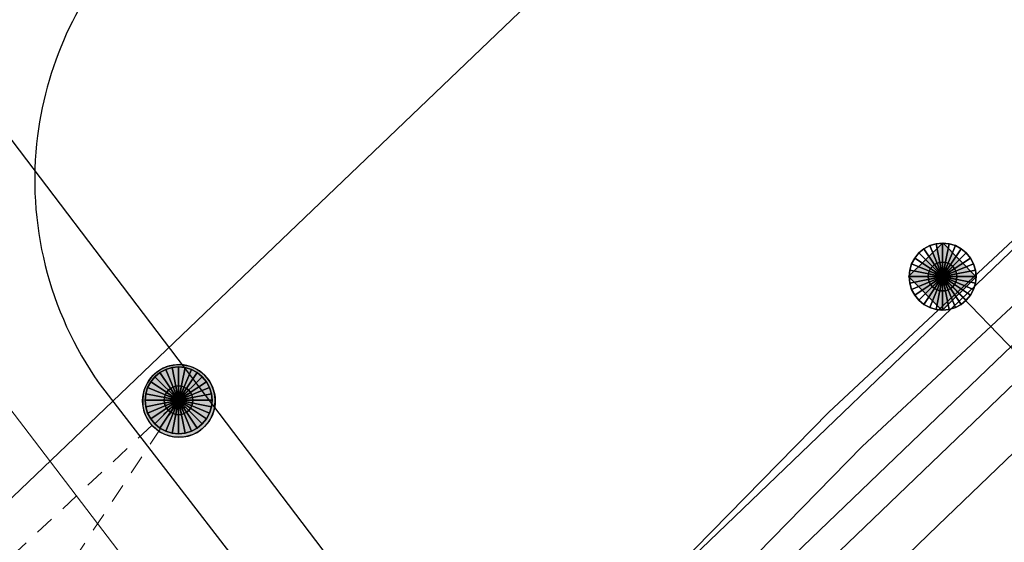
# Model space of a CAD drawing. Header units: metres. Extents: x 2695560 to 2696939, y 1260529 to 1262050.
# Tile 234 of 256: x 2695759.96 to 2695770.25, y 1261068.12 to 1261073.58. Entities that reach past the tile are written whole.
import ezdxf

# ---------------------------------------------------------------- set-up
doc = ezdxf.new("R2010")
doc.units = ezdxf.units.M
doc.linetypes.add('AUSGEZOGEN', pattern=[0])
doc.linetypes.add('VERDECKT2_S2', pattern=[0.36, 0.2, -0.16])
for name, color, linetype in [('XR$1$AV_Linien (BB)', 7, 'AUSGEZOGEN'), ('XR$1$AW_LK_Schachtdeckel', 24, 'AUSGEZOGEN'), ('XR$1$Liegenschaftsgrenzen', 7, 'AUSGEZOGEN'), ('XR$1$PFAW', 255, 'AUSGEZOGEN'), ('XR$1$RP_Abstandslinie', 7, 'AUSGEZOGEN')]:
    doc.layers.add(name, color=color, linetype=linetype)
for name, color, linetype, lineweight in [('XR$2$ABW-Linie-M-ungenau-tot', 6, 'AUSGEZOGEN', 18), ('XR$2$ABW-Linie-R-genau', 4, 'AUSGEZOGEN', 18), ('XR$2$ABW-Linie-R-ungenau', 4, 'VERDECKT2_S2', 18), ('XR$2$ABW-Punkt', 6, 'AUSGEZOGEN', 18), ('XR$2$ELE-LinieFlaeche-genau', 1, 'AUSGEZOGEN', 18), ('XR$2$GAS-LinieFlaeche-genau', 12, 'AUSGEZOGEN', 18), ('XR$2$WAS-Linie-genau', 5, 'AUSGEZOGEN', 18)]:
    doc.layers.add(name, color=color, linetype=linetype, lineweight=lineweight)

# ---------------------------------------------------------------- blocks, each defined once
blk = doc.blocks.new('COMPLEXOBJECT_226')
at = {"layer": 'XR$1$AV_Linien (BB)', "color": 7, "linetype": 'AUSGEZOGEN', "transparency": 33554687}
blk.add_lwpolyline([(5759.825, 11069.97), (5761.724, 11067.507), (5759.218, 11063.686), (5760.172, 11062.544)], dxfattribs=at)
for centre, start, end in [((5762.834, 11072.092), 136.0761, 172.7399), ((5762.835, 11072.095), 172.7747, 215.2144)]:
    blk.add_arc(centre, 3.684, start, end, dxfattribs=at)
blk = doc.blocks.new('COMPLEXOBJECT_645')
at = {"layer": 'XR$1$AV_Linien (BB)', "color": 7, "linetype": 'AUSGEZOGEN', "transparency": 33554687}
blk.add_line((5763.82, 11066.05), (5781.887, 11083.386), dxfattribs=at)
blk = doc.blocks.new('BAW2088')
at = {"layer": 'XR$1$PFAW', "transparency": 33554687}
blk.add_hatch(color=253, dxfattribs=at).paths.add_polyline_path([(0.51, 0), (0.5, 0.101), (0.47, 0.197), (0.421, 0.286), (0.355, 0.362), (0.275, 0.424), (0.184, 0.469), (0.086, 0.494), (-0.015, 0.499), (-0.115, 0.484), (-0.21, 0.449), (-0.296, 0.395), (-0.369, 0.326), (-0.427, 0.243), (-0.467, 0.15), (-0.487, 0.051), (-0.487, -0.051), (-0.467, -0.15), (-0.427, -0.243), (-0.369, -0.326), (-0.296, -0.395), (-0.21, -0.449), (-0.115, -0.484), (-0.015, -0.499), (0.086, -0.494), (0.184, -0.469), (0.275, -0.424), (0.355, -0.362), (0.421, -0.286), (0.47, -0.197), (0.5, -0.101)])
at = {"transparency": 33554687}
for start, end in [(91.1948, 268.8052), (268.8052, 91.1948)]:
    blk.add_arc((0.01, 0), 0.5, start, end, dxfattribs=at)
at = {"layer": 'XR$1$PFAW', "transparency": 33554687}
blk.add_circle((0.01, 0), 0.5, dxfattribs=at)
blk = doc.blocks.new('BAW2089')
at = {"layer": 'XR$1$PFAW', "transparency": 33554687}
blk.add_hatch(color=7, dxfattribs=at).paths.add_polyline_path([(-0.5, 0.5), (-0.5, -0.5), (0.5, -0.5), (0.5, 0.5)])
at = {"transparency": 33554687}
blk.add_lwpolyline([(-0.5, 0.5), (0.5, 0.5), (0.5, -0.5), (-0.5, -0.5), (-0.5, 0.5)], close=True, dxfattribs=at)
at = {"layer": 'XR$1$PFAW', "transparency": 33554687}
blk.add_lwpolyline([(-0.5, 0.5), (0.5, 0.5), (0.5, -0.5), (-0.5, -0.5), (-0.5, 0.5)], close=True, dxfattribs=at)
blk = doc.blocks.new('ABW-SCHLAMMSAMMLER_RUND')
at = {"layer": 'XR$2$ABW-Punkt', "linetype": 'AUSGEZOGEN', "lineweight": 13, "transparency": 33554687}
for p, q in [((-70, 75, 2500), (70, 75, 2500)), ((-70, -75, 2500), (70, -75, 2500))]:
    blk.add_line(p, q, dxfattribs=at)
blk.add_polyline3d([(90, 0, 2500), (0, 0, 2500), (-90, 0, 2500)], dxfattribs=at)
at = {"layer": 'XR$2$ABW-Punkt', "linetype": 'AUSGEZOGEN', "lineweight": 25, "transparency": 33554687}
for points in [[(-106, 106, 2500), (0, 0, 2500), (-125, 83, 2500)], [(-106, 106), (0, 0), (-125, 83)], [(-106, 106, 2500), (-106, 106), (-125, 83), (-125, 83, 2500)], [(-83, 125, 2500), (0, 0, 2500), (-106, 106, 2500)], [(-83, 125), (0, 0), (-106, 106)], [(-83, 125, 2500), (-83, 125), (-106, 106), (-106, 106, 2500)], [(-57, 139, 2500), (0, 0, 2500), (-83, 125, 2500)], [(-57, 139), (0, 0), (-83, 125)], [(-57, 139, 2500), (-57, 139), (-83, 125), (-83, 125, 2500)], [(-29, 147, 2500), (0, 0, 2500), (-57, 139, 2500)], [(-29, 147), (0, 0), (-57, 139)], [(-29, 147, 2500), (-29, 147), (-57, 139), (-57, 139, 2500)], [(0, 150, 2500), (0, 0, 2500), (-29, 147, 2500)], [(0, 150), (0, 0), (-29, 147)], [(0, 150, 2500), (0, 150), (-29, 147), (-29, 147, 2500)], [(29, 147, 2500), (0, 0, 2500), (0, 150, 2500)], [(29, 147), (0, 0), (0, 150)], [(29, 147, 2500), (29, 147), (0, 150), (0, 150, 2500)], [(57, 139, 2500), (0, 0, 2500), (29, 147, 2500)], [(57, 139), (0, 0), (29, 147)], [(83, 125, 2500), (0, 0, 2500), (57, 139, 2500)], [(83, 125), (0, 0), (57, 139)], [(106, 106, 2500), (0, 0, 2500), (83, 125, 2500)], [(106, 106), (0, 0), (83, 125)], [(125, 83, 2500), (0, 0, 2500), (106, 106, 2500)], [(125, 83), (0, 0), (106, 106)], [(57, 139, 2500), (57, 139), (29, 147), (29, 147, 2500)], [(83, 125, 2500), (83, 125), (57, 139), (57, 139, 2500)], [(106, 106, 2500), (106, 106), (83, 125), (83, 125, 2500)], [(125, 83, 2500), (125, 83), (106, 106), (106, 106, 2500)], [(-147, 29, 2500), (0, 0, 2500), (-150, 0, 2500)], [(-147, 29), (0, 0), (-150, 0)], [(-147, 29, 2500), (-147, 29), (-150, 0), (-150, 0, 2500)], [(-150, 0, 2500), (0, 0, 2500), (-147, -29, 2500)], [(-150, 0), (0, 0), (-147, -29)], [(-139, 57, 2500), (0, 0, 2500), (-147, 29, 2500)], [(-139, 57), (0, 0), (-147, 29)], [(-139, 57, 2500), (-139, 57), (-147, 29), (-147, 29, 2500)], [(-147, -29, 2500), (0, 0, 2500), (-139, -57, 2500)], [(-147, -29), (0, 0), (-139, -57)], [(-125, 83, 2500), (0, 0, 2500), (-139, 57, 2500)], [(-125, 83), (0, 0), (-139, 57)], [(-125, 83, 2500), (-125, 83), (-139, 57), (-139, 57, 2500)], [(-139, -57, 2500), (0, 0, 2500), (-125, -83, 2500)], [(-139, -57), (0, 0), (-125, -83)], [(-125, -83, 2500), (0, 0, 2500), (-106, -106, 2500)], [(-125, -83), (0, 0), (-106, -106)], [(-106, -106, 2500), (0, 0, 2500), (-83, -125, 2500)], [(-106, -106), (0, 0), (-83, -125)], [(-83, -125, 2500), (0, 0, 2500), (-57, -139, 2500)], [(-83, -125), (0, 0), (-57, -139)], [(-57, -139, 2500), (0, 0, 2500), (-29, -147, 2500)], [(-57, -139), (0, 0), (-29, -147)], [(-29, -147, 2500), (0, 0, 2500), (0, -150, 2500)], [(-29, -147), (0, 0), (0, -150)], [(139, 57, 2500), (0, 0, 2500), (125, 83, 2500)], [(139, 57), (0, 0), (125, 83)], [(147, 29, 2500), (0, 0, 2500), (139, 57, 2500)], [(147, 29), (0, 0), (139, 57)], [(150, 0, 2500), (0, 0, 2500), (147, 29, 2500)], [(150, 0), (0, 0), (147, 29)], [(0, -150, 2500), (0, 0, 2500), (29, -147, 2500)], [(29, -147, 2500), (0, 0, 2500), (57, -139, 2500)], [(57, -139, 2500), (0, 0, 2500), (83, -125, 2500)], [(83, -125, 2500), (0, 0, 2500), (106, -106, 2500)], [(106, -106, 2500), (0, 0, 2500), (125, -83, 2500)], [(125, -83, 2500), (0, 0, 2500), (139, -57, 2500)], [(139, -57, 2500), (0, 0, 2500), (147, -29, 2500)], [(147, -29, 2500), (0, 0, 2500), (150, 0, 2500)], [(0, -150), (0, 0), (29, -147)], [(29, -147), (0, 0), (57, -139)], [(57, -139), (0, 0), (83, -125)], [(83, -125), (0, 0), (106, -106)], [(106, -106), (0, 0), (125, -83)], [(125, -83), (0, 0), (139, -57)], [(139, -57), (0, 0), (147, -29)], [(147, -29), (0, 0), (150, 0)], [(139, 57, 2500), (139, 57), (125, 83), (125, 83, 2500)], [(147, 29, 2500), (147, 29), (139, 57), (139, 57, 2500)], [(150, 0, 2500), (150, 0), (147, 29), (147, 29, 2500)], [(-150, 0, 2500), (-150, 0), (-147, -29), (-147, -29, 2500)], [(-147, -29, 2500), (-147, -29), (-139, -57), (-139, -57, 2500)], [(-139, -57, 2500), (-139, -57), (-125, -83), (-125, -83, 2500)], [(-125, -83, 2500), (-125, -83), (-106, -106), (-106, -106, 2500)], [(106, -106, 2500), (106, -106), (125, -83), (125, -83, 2500)], [(125, -83, 2500), (125, -83), (139, -57), (139, -57, 2500)], [(139, -57, 2500), (139, -57), (147, -29), (147, -29, 2500)], [(147, -29, 2500), (147, -29), (150, 0), (150, 0, 2500)], [(-106, -106, 2500), (-106, -106), (-83, -125), (-83, -125, 2500)], [(-83, -125, 2500), (-83, -125), (-57, -139), (-57, -139, 2500)], [(-57, -139, 2500), (-57, -139), (-29, -147), (-29, -147, 2500)], [(-29, -147, 2500), (-29, -147), (0, -150), (0, -150, 2500)], [(0, -150, 2500), (0, -150), (29, -147), (29, -147, 2500)], [(29, -147, 2500), (29, -147), (57, -139), (57, -139, 2500)], [(57, -139, 2500), (57, -139), (83, -125), (83, -125, 2500)], [(83, -125, 2500), (83, -125), (106, -106), (106, -106, 2500)]]:
    blk.add_3dface(points, dxfattribs=at)
blk = doc.blocks.new('ABW-EINLAUFSCHACHT_RUND')
at = {"layer": 'XR$2$ABW-Linie-M-ungenau-tot', "linetype": 'AUSGEZOGEN', "lineweight": 25, "transparency": 33554687}
for points in [[(-106, 106, 2500), (0, 0, 2500), (-125, 83, 2500)], [(-106, 106), (0, 0), (-125, 83)], [(-106, 106, 2500), (-106, 106), (-125, 83), (-125, 83, 2500)], [(-83, 125, 2500), (0, 0, 2500), (-106, 106, 2500)], [(-83, 125), (0, 0), (-106, 106)], [(-83, 125, 2500), (-83, 125), (-106, 106), (-106, 106, 2500)], [(-57, 139, 2500), (0, 0, 2500), (-83, 125, 2500)], [(-57, 139), (0, 0), (-83, 125)], [(-57, 139, 2500), (-57, 139), (-83, 125), (-83, 125, 2500)], [(-29, 147, 2500), (0, 0, 2500), (-57, 139, 2500)], [(-29, 147), (0, 0), (-57, 139)], [(-29, 147, 2500), (-29, 147), (-57, 139), (-57, 139, 2500)], [(0, 150, 2500), (0, 0, 2500), (-29, 147, 2500)], [(0, 150), (0, 0), (-29, 147)], [(0, 150, 2500), (0, 150), (-29, 147), (-29, 147, 2500)], [(29, 147, 2500), (0, 0, 2500), (0, 150, 2500)], [(29, 147), (0, 0), (0, 150)], [(29, 147, 2500), (29, 147), (0, 150), (0, 150, 2500)], [(57, 139, 2500), (0, 0, 2500), (29, 147, 2500)], [(57, 139), (0, 0), (29, 147)], [(83, 125, 2500), (0, 0, 2500), (57, 139, 2500)], [(83, 125), (0, 0), (57, 139)], [(106, 106, 2500), (0, 0, 2500), (83, 125, 2500)], [(106, 106), (0, 0), (83, 125)], [(125, 83, 2500), (0, 0, 2500), (106, 106, 2500)], [(125, 83), (0, 0), (106, 106)], [(57, 139, 2500), (57, 139), (29, 147), (29, 147, 2500)], [(83, 125, 2500), (83, 125), (57, 139), (57, 139, 2500)], [(106, 106, 2500), (106, 106), (83, 125), (83, 125, 2500)], [(125, 83, 2500), (125, 83), (106, 106), (106, 106, 2500)], [(-147, 29, 2500), (0, 0, 2500), (-150, 0, 2500)], [(-147, 29), (0, 0), (-150, 0)], [(-147, 29, 2500), (-147, 29), (-150, 0), (-150, 0, 2500)], [(-150, 0, 2500), (0, 0, 2500), (-147, -29, 2500)], [(-150, 0), (0, 0), (-147, -29)], [(-150, 0, 2500), (-150, 0), (-147, -29), (-147, -29, 2500)], [(-139, 57, 2500), (0, 0, 2500), (-147, 29, 2500)], [(-139, 57), (0, 0), (-147, 29)], [(-139, 57, 2500), (-139, 57), (-147, 29), (-147, 29, 2500)], [(-147, -29, 2500), (0, 0, 2500), (-139, -57, 2500)], [(-147, -29), (0, 0), (-139, -57)], [(-125, 83, 2500), (0, 0, 2500), (-139, 57, 2500)], [(-125, 83), (0, 0), (-139, 57)], [(-125, 83, 2500), (-125, 83), (-139, 57), (-139, 57, 2500)], [(-139, -57, 2500), (0, 0, 2500), (-125, -83, 2500)], [(-139, -57), (0, 0), (-125, -83)], [(-125, -83, 2500), (0, 0, 2500), (-106, -106, 2500)], [(-125, -83), (0, 0), (-106, -106)], [(-106, -106, 2500), (0, 0, 2500), (-83, -125, 2500)], [(-106, -106), (0, 0), (-83, -125)], [(-83, -125, 2500), (0, 0, 2500), (-57, -139, 2500)], [(-83, -125), (0, 0), (-57, -139)], [(-57, -139, 2500), (0, 0, 2500), (-29, -147, 2500)], [(-57, -139), (0, 0), (-29, -147)], [(-29, -147, 2500), (0, 0, 2500), (0, -150, 2500)], [(-29, -147), (0, 0), (0, -150)], [(139, 57, 2500), (0, 0, 2500), (125, 83, 2500)], [(139, 57), (0, 0), (125, 83)], [(147, 29, 2500), (0, 0, 2500), (139, 57, 2500)], [(147, 29), (0, 0), (139, 57)], [(150, 0, 2500), (0, 0, 2500), (147, 29, 2500)], [(150, 0), (0, 0), (147, 29)], [(0, -150, 2500), (0, 0, 2500), (29, -147, 2500)], [(29, -147, 2500), (0, 0, 2500), (57, -139, 2500)], [(57, -139, 2500), (0, 0, 2500), (83, -125, 2500)], [(83, -125, 2500), (0, 0, 2500), (106, -106, 2500)], [(106, -106, 2500), (0, 0, 2500), (125, -83, 2500)], [(125, -83, 2500), (0, 0, 2500), (139, -57, 2500)], [(139, -57, 2500), (0, 0, 2500), (147, -29, 2500)], [(147, -29, 2500), (0, 0, 2500), (150, 0, 2500)], [(0, -150), (0, 0), (29, -147)], [(29, -147), (0, 0), (57, -139)], [(57, -139), (0, 0), (83, -125)], [(83, -125), (0, 0), (106, -106)], [(106, -106), (0, 0), (125, -83)], [(125, -83), (0, 0), (139, -57)], [(139, -57), (0, 0), (147, -29)], [(147, -29), (0, 0), (150, 0)], [(139, 57, 2500), (139, 57), (125, 83), (125, 83, 2500)], [(147, 29, 2500), (147, 29), (139, 57), (139, 57, 2500)], [(150, 0, 2500), (150, 0), (147, 29), (147, 29, 2500)], [(147, -29, 2500), (147, -29), (150, 0), (150, 0, 2500)], [(-147, -29, 2500), (-147, -29), (-139, -57), (-139, -57, 2500)], [(-139, -57, 2500), (-139, -57), (-125, -83), (-125, -83, 2500)], [(-125, -83, 2500), (-125, -83), (-106, -106), (-106, -106, 2500)], [(106, -106, 2500), (106, -106), (125, -83), (125, -83, 2500)], [(125, -83, 2500), (125, -83), (139, -57), (139, -57, 2500)], [(139, -57, 2500), (139, -57), (147, -29), (147, -29, 2500)], [(-106, -106, 2500), (-106, -106), (-83, -125), (-83, -125, 2500)], [(-83, -125, 2500), (-83, -125), (-57, -139), (-57, -139, 2500)], [(-57, -139, 2500), (-57, -139), (-29, -147), (-29, -147, 2500)], [(-29, -147, 2500), (-29, -147), (0, -150), (0, -150, 2500)], [(0, -150, 2500), (0, -150), (29, -147), (29, -147, 2500)], [(29, -147, 2500), (29, -147), (57, -139), (57, -139, 2500)], [(57, -139, 2500), (57, -139), (83, -125), (83, -125, 2500)], [(83, -125, 2500), (83, -125), (106, -106), (106, -106, 2500)]]:
    blk.add_3dface(points, dxfattribs=at)
blk = doc.blocks.new('ABW-DECKEL')
at = {"layer": 'XR$2$ABW-Punkt', "linetype": 'AUSGEZOGEN', "lineweight": 25, "transparency": 33554687}
for points in [[(-134, 323, 2500), (0, 0, 2500), (-194, 291, 2500)], [(-134, 323), (0, 0), (-194, 291)], [(-134, 323, 2500), (-134, 323), (-194, 291), (-194, 291, 2500)], [(-68, 343, 2500), (0, 0, 2500), (-134, 323, 2500)], [(-68, 343), (0, 0), (-134, 323)], [(-68, 343, 2500), (-68, 343), (-134, 323), (-134, 323, 2500)], [(0, 350, 2500), (0, 0, 2500), (-68, 343, 2500)], [(0, 350), (0, 0), (-68, 343)], [(0, 350, 2500), (0, 350), (-68, 343), (-68, 343, 2500)], [(68, 343, 2500), (0, 0, 2500), (0, 350, 2500)], [(68, 343), (0, 0), (0, 350)], [(68, 343, 2500), (68, 343), (0, 350), (0, 350, 2500)], [(134, 323, 2500), (0, 0, 2500), (68, 343, 2500)], [(134, 323), (0, 0), (68, 343)], [(194, 291, 2500), (0, 0, 2500), (134, 323, 2500)], [(194, 291), (0, 0), (134, 323)], [(134, 323, 2500), (134, 323), (68, 343), (68, 343, 2500)], [(194, 291, 2500), (194, 291), (134, 323), (134, 323, 2500)], [(-247, 247, 2500), (0, 0, 2500), (-291, 194, 2500)], [(-247, 247), (0, 0), (-291, 194)], [(-247, 247, 2500), (-247, 247), (-291, 194), (-291, 194, 2500)], [(-194, 291, 2500), (0, 0, 2500), (-247, 247, 2500)], [(-194, 291), (0, 0), (-247, 247)], [(-194, 291, 2500), (-194, 291), (-247, 247), (-247, 247, 2500)], [(247, 247, 2500), (0, 0, 2500), (194, 291, 2500)], [(247, 247), (0, 0), (194, 291)], [(291, 194, 2500), (0, 0, 2500), (247, 247, 2500)], [(291, 194), (0, 0), (247, 247)], [(247, 247, 2500), (247, 247), (194, 291), (194, 291, 2500)], [(291, 194, 2500), (291, 194), (247, 247), (247, 247, 2500)], [(-323, 134, 2500), (0, 0, 2500), (-343, 68, 2500)], [(-323, 134), (0, 0), (-343, 68)], [(-323, 134, 2500), (-323, 134), (-343, 68), (-343, 68, 2500)], [(-291, 194, 2500), (0, 0, 2500), (-323, 134, 2500)], [(-291, 194), (0, 0), (-323, 134)], [(-291, 194, 2500), (-291, 194), (-323, 134), (-323, 134, 2500)], [(323, 134, 2500), (0, 0, 2500), (291, 194, 2500)], [(323, 134), (0, 0), (291, 194)], [(343, 68, 2500), (0, 0, 2500), (323, 134, 2500)], [(343, 68), (0, 0), (323, 134)], [(323, 134, 2500), (323, 134), (291, 194), (291, 194, 2500)], [(343, 68, 2500), (343, 68), (323, 134), (323, 134, 2500)], [(-343, 68, 2500), (0, 0, 2500), (-350, 0, 2500)], [(-343, 68), (0, 0), (-350, 0)], [(-343, 68, 2500), (-343, 68), (-350, 0), (-350, 0, 2500)], [(-350, 0, 2500), (0, 0, 2500), (-343, -68, 2500)], [(-350, 0), (0, 0), (-343, -68)], [(-343, -68, 2500), (0, 0, 2500), (-323, -134, 2500)], [(-343, -68), (0, 0), (-323, -134)], [(-323, -134, 2500), (0, 0, 2500), (-291, -194, 2500)], [(-323, -134), (0, 0), (-291, -194)], [(-291, -194, 2500), (0, 0, 2500), (-247, -247, 2500)], [(-291, -194), (0, 0), (-247, -247)], [(-247, -247, 2500), (0, 0, 2500), (-194, -291, 2500)], [(-247, -247), (0, 0), (-194, -291)], [(-194, -291, 2500), (0, 0, 2500), (-134, -323, 2500)], [(-194, -291), (0, 0), (-134, -323)], [(-134, -323, 2500), (0, 0, 2500), (-68, -343, 2500)], [(-134, -323), (0, 0), (-68, -343)], [(-68, -343, 2500), (0, 0, 2500), (0, -350, 2500)], [(-68, -343), (0, 0), (0, -350)], [(350, 0, 2500), (0, 0, 2500), (343, 68, 2500)], [(350, 0), (0, 0), (343, 68)], [(0, -350, 2500), (0, 0, 2500), (68, -343, 2500)], [(68, -343, 2500), (0, 0, 2500), (134, -323, 2500)], [(134, -323, 2500), (0, 0, 2500), (194, -291, 2500)], [(194, -291, 2500), (0, 0, 2500), (247, -247, 2500)], [(247, -247, 2500), (0, 0, 2500), (291, -194, 2500)], [(291, -194, 2500), (0, 0, 2500), (323, -134, 2500)], [(323, -134, 2500), (0, 0, 2500), (343, -68, 2500)], [(343, -68, 2500), (0, 0, 2500), (350, 0, 2500)], [(0, -350), (0, 0), (68, -343)], [(68, -343), (0, 0), (134, -323)], [(134, -323), (0, 0), (194, -291)], [(194, -291), (0, 0), (247, -247)], [(247, -247), (0, 0), (291, -194)], [(291, -194), (0, 0), (323, -134)], [(323, -134), (0, 0), (343, -68)], [(343, -68), (0, 0), (350, 0)], [(350, 0, 2500), (350, 0), (343, 68), (343, 68, 2500)], [(-350, 0, 2500), (-350, 0), (-343, -68), (-343, -68, 2500)], [(-343, -68, 2500), (-343, -68), (-323, -134), (-323, -134, 2500)], [(323, -134, 2500), (323, -134), (343, -68), (343, -68, 2500)], [(343, -68, 2500), (343, -68), (350, 0), (350, 0, 2500)], [(-323, -134, 2500), (-323, -134), (-291, -194), (-291, -194, 2500)], [(-291, -194, 2500), (-291, -194), (-247, -247), (-247, -247, 2500)], [(247, -247, 2500), (247, -247), (291, -194), (291, -194, 2500)], [(291, -194, 2500), (291, -194), (323, -134), (323, -134, 2500)], [(-247, -247, 2500), (-247, -247), (-194, -291), (-194, -291, 2500)], [(-194, -291, 2500), (-194, -291), (-134, -323), (-134, -323, 2500)], [(134, -323, 2500), (134, -323), (194, -291), (194, -291, 2500)], [(194, -291, 2500), (194, -291), (247, -247), (247, -247, 2500)], [(-134, -323, 2500), (-134, -323), (-68, -343), (-68, -343, 2500)], [(-68, -343, 2500), (-68, -343), (0, -350), (0, -350, 2500)], [(0, -350, 2500), (0, -350), (68, -343), (68, -343, 2500)], [(68, -343, 2500), (68, -343), (134, -323), (134, -323, 2500)]]:
    blk.add_3dface(points, dxfattribs=at)

msp = doc.modelspace()

# ---------------------------------------------------------------- linework, layer by layer
at = {"layer": 'XR$1$Liegenschaftsgrenzen', "color": 7, "linetype": 'AUSGEZOGEN', "transparency": 33554687}
msp.add_line((2695764.79, 1261065.86), (2695782.857, 1261083.196), dxfattribs=at)
msp.add_lwpolyline([(2695764.79, 1261065.86), (2695747.78, 1261088.26), (2695728.98, 1261112.91), (2695725.67, 1261117.18)], dxfattribs=at)
at = {"layer": 'XR$1$RP_Abstandslinie', "color": 7, "linetype": 'AUSGEZOGEN', "transparency": 33554687}
msp.add_lwpolyline([(2695742.27, 1261051.74), (2695779.91, 1261087.75), (2695816.03, 1261122.32), (2695859.01, 1261163.45), (2695885.13, 1261188.53)], dxfattribs=at)
at = {"layer": 'XR$2$ABW-Linie-R-genau', "linetype": 'AUSGEZOGEN', "transparency": 33554687}
msp.add_line((2695769.601, 1261070.897), (2695772.058, 1261068.347), dxfattribs=at)
at = {"layer": 'XR$2$ABW-Linie-R-ungenau', "linetype": 'VERDECKT2_S2', "transparency": 33554687}
msp.add_line((2695756.73, 1261065.032), (2695761.636, 1261069.616), dxfattribs=at)
msp.add_lwpolyline([(2695761.636, 1261069.616), (2695759.745, 1261066.754), (2695759.704, 1261066.103)], dxfattribs=at)
at = {"layer": 'XR$2$ELE-LinieFlaeche-genau', "linetype": 'AUSGEZOGEN', "transparency": 33554687}
msp.add_lwpolyline([(2695765.264, 1261066.286), (2695766.841, 1261067.878), (2695768.413, 1261069.48), (2695772.359, 1261073.164), (2695776.294, 1261076.85), (2695780.222, 1261080.545), (2695784.142, 1261084.247), (2695784.486, 1261083.883), (2695780.564, 1261080.181), (2695776.636, 1261076.486), (2695772.701, 1261072.798), (2695768.763, 1261069.122), (2695767.197, 1261067.526), (2695765.62, 1261065.934), (2695765.264, 1261066.286)], close=True, dxfattribs=at)
at = {"layer": 'XR$2$GAS-LinieFlaeche-genau', "linetype": 'AUSGEZOGEN', "transparency": 33554687}
msp.add_lwpolyline([(2695768.056, 1261067.996), (2695799.609, 1261098.291), (2695799.817, 1261098.075), (2695768.264, 1261067.78), (2695768.056, 1261067.996)], close=True, dxfattribs=at)
at = {"layer": 'XR$2$WAS-Linie-genau', "linetype": 'AUSGEZOGEN', "transparency": 33554687}
for p, q in [((2695730.02, 1261108.608), (2695762.124, 1261066.554)), ((2695767.93, 1261066.739), (2695769.552, 1261068.298))]:
    msp.add_line(p, q, dxfattribs=at)
msp.add_lwpolyline([(2695769.552, 1261068.298), (2695800.183, 1261097.72), (2695812.231, 1261111.067), (2695816.904, 1261115.658)], dxfattribs=at)

# ---------------------------------------------------------------- block references
at = {"layer": 'XR$1$AV_Linien (BB)', "color": 7, "linetype": 'AUSGEZOGEN', "lineweight": -3, "transparency": 33554687}
for name in ['COMPLEXOBJECT_226', 'COMPLEXOBJECT_645']:
    msp.add_blockref(name, (2690000.97, 1249999.81), dxfattribs=at)
at = {"layer": 'XR$1$AW_LK_Schachtdeckel', "color": 24, "linetype": 'AUSGEZOGEN', "lineweight": -3, "transparency": 33554687}
for name, p, xscale, yscale, rotation in [('BAW2089', (2695769.6, 1261070.897), 0.5000000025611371, 0.5000000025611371, 224.6404034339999), ('BAW2088', (2695761.622, 1261069.605), 0.7578193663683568, 0.7578193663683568, 307.409419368)]:
    msp.add_blockref(name, p, dxfattribs=dict(at, xscale=xscale, yscale=yscale, rotation=rotation))
at = {"layer": 'XR$2$ABW-Punkt', "color": 6, "linetype": 'AUSGEZOGEN', "lineweight": 18, "transparency": 33554687, "xscale": 0.001, "yscale": 0.001, "zscale": 0.001, "rotation": 360}
for name, p in [('ABW-DECKEL', (2695769.601, 1261070.897)), ('ABW-EINLAUFSCHACHT_RUND', (2695769.601, 1261070.897)), ('ABW-DECKEL', (2695761.623, 1261069.605)), ('ABW-SCHLAMMSAMMLER_RUND', (2695761.623, 1261069.605))]:
    msp.add_blockref(name, p, dxfattribs=at)

doc.saveas('drawing.dxf')
